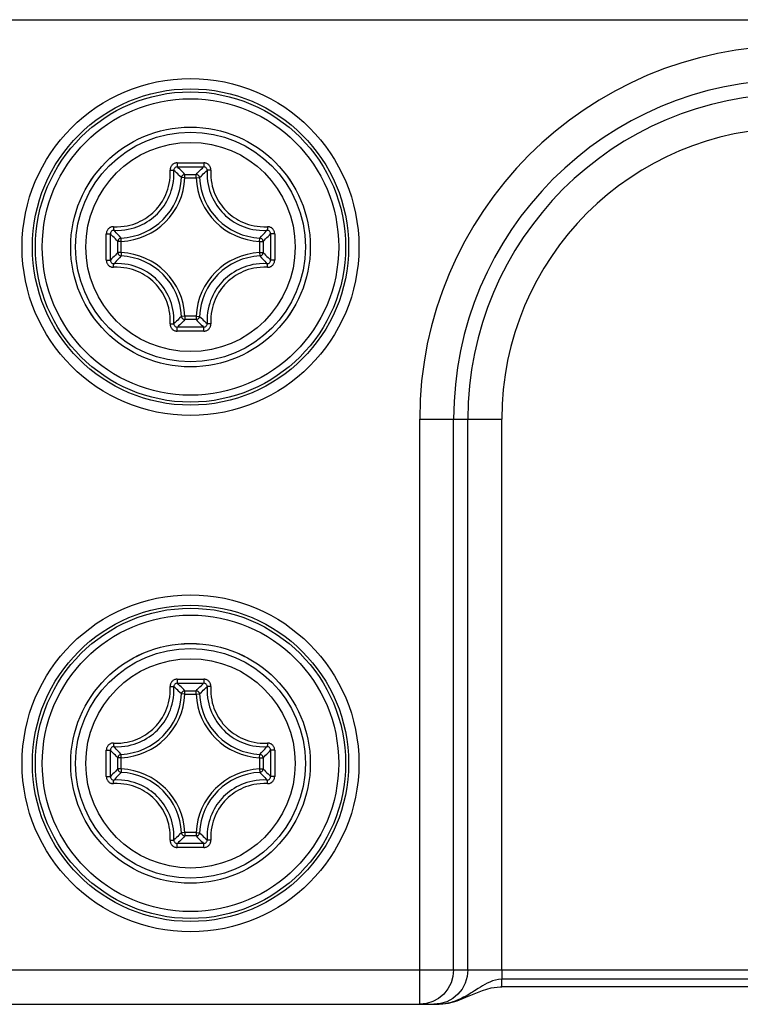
# Model space of a CAD drawing. Extents: x 0 to 420, y 0 to 297.
# Tile 33 of 124: x 47.25 to 51.43, y 153.67 to 159.39. Entities that reach past the tile are written whole.
import ezdxf

# ---------------------------------------------------------------- set-up
doc = ezdxf.new("R2010")
doc.units = 0
doc.header["$LTSCALE"] = 23.1
doc.layers.get('0').update_dxf_attribs({"linetype": 'CONTINUOUS'})

msp = doc.modelspace()

# ---------------------------------------------------------------- linework, layer by layer
at = {"color": 7, "linetype": 'CONTINUOUS'}
for p, q in [((41.00795, 159.38638), (55.469578, 159.38638)), ((48.161791, 158.554967), (48.177864, 158.555035)), ((48.162431, 158.531006), (48.209124, 158.531115)), ((48.177864, 158.555035), (48.238899, 158.555098)), ((48.209124, 158.531115), (48.253709, 158.531129)), ((48.238899, 158.555098), (48.315737, 158.554976)), ((48.186485, 158.468633), (48.175556, 158.479316)), ((48.206354, 158.467712), (48.186485, 158.468635)), ((48.206354, 158.467712), (48.206354, 158.487602)), ((48.206354, 158.487602), (48.271174, 158.487602)), ((48.206366, 158.467712), (48.271163, 158.467712)), ((48.271174, 158.467712), (48.271174, 158.487602)), ((48.271174, 158.467712), (48.291043, 158.468635)), ((48.291043, 158.468633), (48.301972, 158.479316)), ((47.749381, 158.06572), (47.74951, 158.14268)), ((47.77335, 158.06572), (47.773479, 158.142053)), ((47.835851, 158.117999), (47.82527, 158.128822)), ((48.641677, 158.117999), (48.652258, 158.128822)), ((48.704049, 158.142053), (48.704178, 158.06572)), ((48.728018, 158.142679), (48.728147, 158.06572)), ((47.74951, 157.988761), (47.749381, 158.06572)), ((47.773479, 157.989387), (47.77335, 158.06572)), ((47.836772, 158.09813), (47.816882, 158.09813)), ((47.816882, 158.03331), (47.816882, 158.09813)), ((47.836772, 158.09813), (47.835849, 158.117999)), ((47.836772, 158.033322), (47.836772, 158.098119)), ((48.640756, 158.09813), (48.641679, 158.117999)), ((48.640756, 158.09813), (48.660646, 158.09813)), ((48.640756, 158.098118), (48.640756, 158.033322)), ((48.660646, 158.09813), (48.660646, 158.03331)), ((48.704178, 158.06572), (48.704049, 157.989387)), ((48.728147, 158.06572), (48.728018, 157.98876)), ((47.836772, 158.03331), (47.816882, 158.03331)), ((47.835851, 158.013441), (47.82527, 158.002618)), ((47.836772, 158.03331), (47.835849, 158.013441)), ((48.640756, 158.03331), (48.660646, 158.03331)), ((48.640756, 158.03331), (48.641679, 158.013441)), ((48.641677, 158.013441), (48.652258, 158.002618)), ((48.186485, 157.662807), (48.175556, 157.652124)), ((48.206354, 157.663728), (48.186485, 157.662805)), ((48.206354, 157.663728), (48.206354, 157.643838)), ((48.271162, 157.663728), (48.206365, 157.663728)), ((48.271174, 157.663728), (48.291043, 157.662805)), ((48.271174, 157.663728), (48.271174, 157.643838)), ((48.291043, 157.662807), (48.301972, 157.652124)), ((48.271174, 157.643838), (48.206354, 157.643838)), ((48.315737, 157.576464), (48.208698, 157.576362)), ((48.268437, 157.600325), (48.22386, 157.600311)), ((48.315097, 157.600435), (48.268437, 157.600325)), ((49.570944, 157.06572), (50.047646, 157.06572)), ((49.570944, 153.66572), (49.570944, 157.06572)), ((49.767906, 153.86572), (49.767906, 157.06572)), ((49.850684, 153.86572), (49.850684, 157.06572)), ((50.047646, 153.86572), (50.047646, 157.06572)), ((48.161791, 155.554967), (48.177864, 155.555035)), ((48.177864, 155.555035), (48.238899, 155.555098)), ((48.238899, 155.555098), (48.315737, 155.554976)), ((48.162431, 155.531006), (48.209124, 155.531115)), ((48.206354, 155.487602), (48.271174, 155.487602)), ((48.206354, 155.467712), (48.206354, 155.487602)), ((48.209124, 155.531115), (48.253709, 155.531129)), ((48.271174, 155.467712), (48.271174, 155.487602)), ((48.186485, 155.468633), (48.175556, 155.479316)), ((48.206354, 155.467712), (48.186485, 155.468635)), ((48.206366, 155.467712), (48.271163, 155.467712)), ((48.271174, 155.467712), (48.291043, 155.468635)), ((48.291043, 155.468633), (48.301972, 155.479316)), ((47.749381, 155.06572), (47.74951, 155.14268)), ((47.77335, 155.06572), (47.773479, 155.142053)), ((47.836772, 155.09813), (47.816882, 155.09813)), ((47.816882, 155.03331), (47.816882, 155.09813)), ((47.835851, 155.117999), (47.82527, 155.128822)), ((47.836772, 155.09813), (47.835849, 155.117999)), ((47.836772, 155.033322), (47.836772, 155.098119)), ((48.640756, 155.09813), (48.641679, 155.117999)), ((48.640756, 155.09813), (48.660646, 155.09813)), ((48.640756, 155.098118), (48.640756, 155.033322)), ((48.641677, 155.117999), (48.652258, 155.128822)), ((48.660646, 155.09813), (48.660646, 155.03331)), ((48.704049, 155.142053), (48.704178, 155.06572)), ((48.728018, 155.142679), (48.728147, 155.06572)), ((47.74951, 154.988761), (47.749381, 155.06572)), ((47.773479, 154.989387), (47.77335, 155.06572)), ((47.836772, 155.03331), (47.816882, 155.03331)), ((47.836772, 155.03331), (47.835849, 155.013441)), ((48.640756, 155.03331), (48.660646, 155.03331)), ((48.640756, 155.03331), (48.641679, 155.013441)), ((48.704178, 155.06572), (48.704049, 154.989387)), ((48.728147, 155.06572), (48.728018, 154.98876)), ((47.835851, 155.013441), (47.82527, 155.002618)), ((48.641677, 155.013441), (48.652258, 155.002618)), ((48.186485, 154.662807), (48.175556, 154.652124)), ((48.206354, 154.663728), (48.186485, 154.662805)), ((48.206354, 154.663728), (48.206354, 154.643838)), ((48.271174, 154.643838), (48.206354, 154.643838)), ((48.271162, 154.663728), (48.206365, 154.663728)), ((48.271174, 154.663728), (48.291043, 154.662805)), ((48.271174, 154.663728), (48.271174, 154.643838)), ((48.291043, 154.662807), (48.301972, 154.652124)), ((48.315737, 154.576464), (48.208698, 154.576362)), ((48.268437, 154.600325), (48.22386, 154.600311)), ((48.315097, 154.600435), (48.268437, 154.600325)), ((41.00795, 153.86572), (55.469578, 153.86572)), ((50.047648, 153.86572), (50.047646, 153.810967)), ((53.429883, 153.810967), (50.047646, 153.810967)), ((50.047648, 153.767397), (50.047646, 153.810967)), ((53.429883, 153.767393), (50.047648, 153.767393)), ((41.207942, 153.66572), (49.683328, 153.665721)), ((49.692148, 153.669563), (49.653722, 153.66572)), ((49.683327, 153.665721), (49.738813, 153.672038))]:
    msp.add_line(p, q, dxfattribs=at)
for points in [[(48.161791, 158.554967), (48.158402, 158.554842), (48.154873, 158.554365), (48.151177, 158.553542), (48.147427, 158.552341), (48.1437, 158.550724), (48.140089, 158.548727), (48.136693, 158.546362), (48.133561, 158.543691), (48.130765, 158.540765), (48.128314, 158.537646), (48.126241, 158.534395), (48.124533, 158.531074), (48.123197, 158.52775), (48.1222, 158.524466), (48.121522, 158.521279), (48.121122, 158.518207), (48.120951, 158.515293), (48.121018, 158.512523)], [(48.162432, 158.531005), (48.159158, 158.530765), (48.155948, 158.530013), (48.152885, 158.528762), (48.15006, 158.527044), (48.147553, 158.524902), (48.145438, 158.522398), (48.143774, 158.519604), (48.142604, 158.516601), (48.141957, 158.513474), (48.14184, 158.51031)], [(48.161791, 158.554973), (48.161789, 158.551659), (48.161805, 158.548323), (48.161838, 158.545059), (48.161889, 158.541958), (48.161954, 158.539106), (48.162032, 158.536583), (48.162122, 158.534458), (48.162221, 158.532792), (48.162325, 158.53163), (48.162432, 158.531005)], [(48.206354, 158.487602), (48.199089, 158.495142), (48.191806, 158.502556), (48.184509, 158.509841), (48.177186, 158.517008), (48.169825, 158.524063), (48.162431, 158.531006)], [(48.253709, 158.531129), (48.299254, 158.531053), (48.315097, 158.531005)], [(48.271174, 158.487602), (48.278439, 158.495142), (48.285722, 158.502556), (48.29302, 158.509842), (48.300342, 158.517008), (48.307703, 158.524063), (48.315097, 158.531005)], [(48.315738, 158.554973), (48.315741, 158.551659), (48.315726, 158.548323), (48.315693, 158.545059), (48.315642, 158.541958), (48.315576, 158.539106), (48.315497, 158.536583), (48.315407, 158.534458), (48.315308, 158.532792), (48.315204, 158.53163), (48.315096, 158.531005)], [(48.335689, 158.51031), (48.335571, 158.513474), (48.334924, 158.516601), (48.333754, 158.519604), (48.33209, 158.522398), (48.329975, 158.524902), (48.327468, 158.527044), (48.324643, 158.528762), (48.32158, 158.530013), (48.31837, 158.530765), (48.315096, 158.531005)], [(48.356501, 158.512524), (48.356575, 158.515304), (48.356403, 158.518244), (48.355991, 158.521364), (48.355293, 158.524605), (48.354267, 158.52793), (48.3529, 158.531282), (48.351163, 158.534611), (48.349063, 158.537859), (48.346586, 158.540968), (48.343768, 158.543878), (48.340623, 158.546524), (48.337224, 158.548861), (48.333621, 158.550825), (48.329917, 158.55241), (48.326209, 158.553581), (48.322563, 158.55438), (48.319081, 158.554849), (48.315737, 158.554976)], [(47.79196, 158.183458), (47.813357, 158.183051), (47.833524, 158.183908), (47.852414, 158.185942), (47.870208, 158.188955), (47.887066, 158.192784), (47.903058, 158.197355), (47.918299, 158.202579), (47.93286, 158.208425), (47.946869, 158.214875), (47.960311, 158.221875), (47.973238, 158.229431), (47.985637, 158.237481), (47.997522, 158.246031), (48.008907, 158.25505), (48.019822, 158.264565), (48.030259, 158.274537), (48.040201, 158.28497), (48.049666, 158.295856), (48.05862, 158.307179), (48.067101, 158.31899), (48.075098, 158.331315), (48.082614, 158.344181), (48.089598, 158.357595), (48.096047, 158.371597), (48.101899, 158.386175), (48.107132, 158.401437), (48.111703, 158.417428), (48.11553, 158.434281), (48.118543, 158.452078), (48.120577, 158.47097), (48.12143, 158.491134), (48.121018, 158.512523)], [(47.794171, 158.162645), (47.81674, 158.162129), (47.838089, 158.163068), (47.858054, 158.165208), (47.876859, 158.168362), (47.894675, 158.172399), (47.91158, 158.17721), (47.927688, 158.182723), (47.943085, 158.188886), (47.95789, 158.195688), (47.972105, 158.203084), (47.98577, 158.211056), (47.998884, 158.21957), (48.01145, 158.2286), (48.023494, 158.23814), (48.03504, 158.248195), (48.046075, 158.258746), (48.056594, 158.269779), (48.066595, 158.281292), (48.076062, 158.29327), (48.085021, 158.305756), (48.093476, 158.318791), (48.101407, 158.332391), (48.108787, 158.346575), (48.115587, 158.361373), (48.121758, 158.376786), (48.127278, 158.392916), (48.132088, 158.40982), (48.136123, 158.427632), (48.139277, 158.446439), (48.141417, 158.466406), (48.142355, 158.487751), (48.14184, 158.510312)], [(48.121025, 158.512524), (48.124022, 158.512675), (48.126974, 158.512738), (48.129813, 158.512709), (48.132477, 158.51259), (48.134905, 158.512387), (48.137042, 158.512103), (48.13884, 158.511744), (48.140259, 158.511319), (48.141266, 158.510837), (48.141839, 158.51031)], [(48.175556, 158.479316), (48.171667, 158.483066), (48.164245, 158.49007), (48.156805, 158.496942), (48.149336, 158.503694), (48.14184, 158.510312)], [(48.192688, 158.482028), (48.190662, 158.479782), (48.188996, 158.477259), (48.187726, 158.474518), (48.186883, 158.471621), (48.186485, 158.468635)], [(48.206354, 158.487602), (48.203353, 158.487343), (48.20042, 158.486636), (48.197623, 158.485495), (48.195026, 158.483947), (48.192688, 158.482028)], [(48.286866, 158.479782), (48.284841, 158.482028), (48.282503, 158.483947), (48.279905, 158.485495), (48.277108, 158.486636), (48.274176, 158.487343), (48.271174, 158.487602)], [(48.291043, 158.468635), (48.290645, 158.471621), (48.289802, 158.474518), (48.288533, 158.477259), (48.286866, 158.479782)], [(48.301972, 158.479316), (48.305861, 158.483066), (48.313283, 158.49007), (48.320723, 158.496942), (48.328192, 158.503694), (48.335689, 158.510313)], [(48.335689, 158.510313), (48.335171, 158.487958), (48.336081, 158.466803), (48.338173, 158.447009), (48.341263, 158.428357), (48.345222, 158.41068), (48.349943, 158.393901), (48.355356, 158.377907), (48.361413, 158.362608), (48.368098, 158.347897), (48.375387, 158.333729), (48.38329, 158.320035), (48.391792, 158.306808), (48.400902, 158.294021), (48.410599, 158.281697), (48.420878, 158.269841), (48.431709, 158.258489), (48.443065, 158.24767), (48.454918, 158.237408), (48.467233, 158.227732), (48.480004, 158.218645), (48.493206, 158.210169), (48.506873, 158.202289), (48.521013, 158.195019), (48.535701, 158.188349), (48.550986, 158.182299), (48.566974, 158.17689), (48.583755, 158.17217), (48.601432, 158.168212), (48.620074, 158.165126), (48.639855, 158.163037), (48.661004, 158.162126), (48.683356, 158.162644)], [(48.356503, 158.512524), (48.353506, 158.512671), (48.350554, 158.512731), (48.347714, 158.512701), (48.34505, 158.512583), (48.342623, 158.512381), (48.340486, 158.512098), (48.338688, 158.51174), (48.337269, 158.511317), (48.336262, 158.510836), (48.335689, 158.51031)], [(48.356501, 158.512524), (48.356091, 158.49133), (48.356923, 158.471346), (48.358911, 158.452618), (48.361862, 158.434968), (48.365617, 158.418243), (48.370104, 158.402371), (48.375233, 158.387237), (48.380979, 158.372769), (48.387313, 158.358847), (48.394217, 158.345451), (48.401707, 158.332493), (48.409747, 158.31999), (48.418378, 158.307895), (48.42754, 158.296245), (48.43727, 158.28504), (48.447501, 158.274305), (48.45824, 158.264084), (48.469444, 158.254368), (48.481086, 158.245224), (48.493167, 158.236613), (48.505649, 158.228593), (48.518584, 158.221125), (48.531955, 158.214237), (48.545855, 158.207917), (48.560311, 158.202178), (48.575439, 158.197053), (48.591314, 158.192567), (48.60804, 158.188813), (48.62568, 158.185863), (48.644397, 158.183878), (48.664376, 158.183051), (48.685568, 158.183465)], [(47.79196, 158.183458), (47.78918, 158.183531), (47.78624, 158.183358), (47.78312, 158.182947), (47.779879, 158.182248), (47.776554, 158.181223), (47.773202, 158.179855), (47.769873, 158.178119), (47.766625, 158.176019), (47.763516, 158.173542), (47.760606, 158.170724), (47.75796, 158.167579), (47.755623, 158.16418), (47.753659, 158.160577), (47.752074, 158.156873), (47.750903, 158.153166), (47.750104, 158.149519), (47.749636, 158.146031), (47.74951, 158.14268)], [(47.79196, 158.183459), (47.791813, 158.180462), (47.791753, 158.17751), (47.791783, 158.17467), (47.791901, 158.172006), (47.792103, 158.169578), (47.792386, 158.167441), (47.792743, 158.165643), (47.793167, 158.164225), (47.793647, 158.163218), (47.794174, 158.162645)], [(48.685568, 158.183459), (48.685719, 158.180462), (48.685781, 158.17751), (48.685752, 158.17467), (48.685633, 158.172007), (48.68543, 158.169579), (48.685146, 158.167442), (48.684787, 158.165644), (48.684363, 158.164225), (48.683881, 158.163218), (48.683354, 158.162645)], [(48.728018, 158.142679), (48.727889, 158.146077), (48.727409, 158.149611), (48.726586, 158.153308), (48.725386, 158.157057), (48.723768, 158.160784), (48.721771, 158.164395), (48.719406, 158.167791), (48.716736, 158.170923), (48.713809, 158.173719), (48.710691, 158.17617), (48.707439, 158.178243), (48.704118, 158.179951), (48.700794, 158.181287), (48.69751, 158.182284), (48.694323, 158.182962), (48.691251, 158.183362), (48.688337, 158.183532), (48.685568, 158.183465)], [(47.749511, 158.142693), (47.752825, 158.142709), (47.75616, 158.142701), (47.759424, 158.142668), (47.762525, 158.142614), (47.765377, 158.142546), (47.767901, 158.142464), (47.770026, 158.142371), (47.771692, 158.142269), (47.772854, 158.142162), (47.773479, 158.142052)], [(47.794174, 158.162644), (47.79101, 158.162527), (47.787883, 158.16188), (47.78488, 158.16071), (47.782086, 158.159046), (47.779582, 158.156931), (47.77744, 158.154424), (47.775722, 158.151599), (47.774471, 158.148536), (47.773718, 158.145326), (47.773479, 158.142052)], [(47.816882, 158.09813), (47.809342, 158.105395), (47.801928, 158.112678), (47.794643, 158.119975), (47.787477, 158.127298), (47.780421, 158.134659), (47.773479, 158.142053)], [(47.82527, 158.128822), (47.821418, 158.132817), (47.814414, 158.140239), (47.807542, 158.147679), (47.80079, 158.155148), (47.794171, 158.162645)], [(48.652258, 158.128822), (48.65611, 158.132817), (48.663114, 158.140239), (48.669986, 158.147679), (48.676738, 158.155148), (48.683356, 158.162644)], [(48.660646, 158.09813), (48.668186, 158.105395), (48.6756, 158.112678), (48.682886, 158.119975), (48.690052, 158.127298), (48.697107, 158.134659), (48.704049, 158.142053)], [(48.70405, 158.142052), (48.70381, 158.145326), (48.703057, 158.148536), (48.701807, 158.151599), (48.700088, 158.154424), (48.697946, 158.156931), (48.695442, 158.159046), (48.692648, 158.16071), (48.689645, 158.16188), (48.686519, 158.162527), (48.683354, 158.162644)], [(48.728017, 158.142693), (48.724703, 158.142698), (48.721367, 158.142683), (48.718104, 158.142647), (48.715003, 158.142595), (48.71215, 158.14253), (48.709627, 158.142452), (48.707502, 158.142362), (48.705836, 158.142263), (48.704674, 158.142159), (48.70405, 158.142052)], [(47.824702, 158.113822), (47.822456, 158.111796), (47.820537, 158.109458), (47.818989, 158.106861), (47.817848, 158.104064), (47.817141, 158.101131), (47.816882, 158.09813)], [(47.835849, 158.117999), (47.832863, 158.117601), (47.829966, 158.116758), (47.827225, 158.115488), (47.824702, 158.113822)], [(48.655114, 158.111752), (48.652857, 158.113798), (48.65033, 158.115474), (48.647583, 158.11675), (48.644671, 158.117603), (48.641679, 158.117999)], [(48.660646, 158.09813), (48.660388, 158.101114), (48.659701, 158.103999), (48.658577, 158.106782), (48.657033, 158.109399), (48.655114, 158.111752)], [(47.816882, 158.03331), (47.809342, 158.026045), (47.801928, 158.018762), (47.794643, 158.011465), (47.787477, 158.004142), (47.780421, 157.996781), (47.773479, 157.989387)], [(47.816882, 158.03331), (47.81714, 158.030326), (47.817827, 158.027441), (47.818951, 158.024658), (47.820496, 158.022041), (47.822414, 158.019688)], [(47.822414, 158.019688), (47.824672, 158.017641), (47.827198, 158.015966), (47.829945, 158.01469), (47.832857, 158.013837), (47.835849, 158.013441)], [(48.641679, 158.013441), (48.644671, 158.013837), (48.647583, 158.01469), (48.65033, 158.015966), (48.652857, 158.017641)], [(48.652857, 158.017641), (48.655114, 158.019688), (48.657033, 158.022041), (48.658577, 158.024658), (48.659701, 158.027441), (48.660388, 158.030326), (48.660646, 158.03331)], [(48.660646, 158.03331), (48.668186, 158.026045), (48.6756, 158.018762), (48.682886, 158.011464), (48.690052, 158.004141), (48.697107, 157.996781), (48.704049, 157.989387)], [(47.74951, 157.988761), (47.749639, 157.985363), (47.750119, 157.981829), (47.750942, 157.978132), (47.752142, 157.974383), (47.75376, 157.970656), (47.755757, 157.967044), (47.758122, 157.963649), (47.760793, 157.960517), (47.763719, 157.95772), (47.766838, 157.95527), (47.770089, 157.953196), (47.77341, 157.951489), (47.776734, 157.950153), (47.780018, 157.949156), (47.783205, 157.948478), (47.786277, 157.948078), (47.789191, 157.947907), (47.791961, 157.947975)], [(47.749511, 157.988746), (47.752825, 157.988742), (47.756161, 157.988757), (47.759424, 157.988792), (47.762526, 157.988844), (47.765378, 157.98891), (47.767901, 157.988988), (47.770026, 157.989078), (47.771692, 157.989176), (47.772854, 157.989281), (47.773479, 157.989388)], [(47.773479, 157.989388), (47.773718, 157.986114), (47.774471, 157.982904), (47.775722, 157.979841), (47.77744, 157.977016), (47.779582, 157.974509), (47.782086, 157.972394), (47.78488, 157.97073), (47.787883, 157.96956), (47.79101, 157.968913), (47.794174, 157.968795)], [(47.79196, 157.947981), (47.791809, 157.950978), (47.791748, 157.95393), (47.791777, 157.956769), (47.791895, 157.959433), (47.792098, 157.961861), (47.792382, 157.963998), (47.792741, 157.965796), (47.793165, 157.967215), (47.793647, 157.968222), (47.794174, 157.968795)], [(48.121027, 157.618916), (48.121437, 157.640109), (48.120606, 157.660093), (48.118617, 157.678822), (48.115666, 157.696472), (48.111911, 157.713197), (48.107424, 157.729069), (48.102295, 157.744203), (48.096549, 157.758671), (48.090216, 157.772593), (48.083311, 157.785988), (48.075821, 157.798947), (48.067781, 157.81145), (48.05915, 157.823545), (48.049988, 157.835195), (48.040258, 157.8464), (48.030027, 157.857135), (48.019288, 157.867356), (48.008084, 157.877072), (47.996442, 157.886216), (47.984361, 157.894827), (47.971879, 157.902846), (47.958944, 157.910315), (47.945573, 157.917203), (47.931673, 157.923523), (47.917217, 157.929262), (47.902089, 157.934387), (47.886214, 157.938872), (47.869488, 157.942627), (47.851848, 157.945576), (47.833131, 157.947562), (47.813152, 157.948389), (47.791961, 157.947975)], [(47.82527, 158.002618), (47.821418, 157.998623), (47.814414, 157.991201), (47.807542, 157.983761), (47.80079, 157.976292), (47.794172, 157.968796)], [(48.141839, 157.621127), (48.142357, 157.643482), (48.141447, 157.664637), (48.139355, 157.684431), (48.136266, 157.703083), (48.132306, 157.720759), (48.127585, 157.737539), (48.122172, 157.753533), (48.116115, 157.768832), (48.10943, 157.783543), (48.102141, 157.797711), (48.094238, 157.811405), (48.085736, 157.824631), (48.076626, 157.837419), (48.066929, 157.849743), (48.05665, 157.861599), (48.045819, 157.87295), (48.034463, 157.883769), (48.02261, 157.894032), (48.010295, 157.903708), (47.997524, 157.912794), (47.984322, 157.921271), (47.970655, 157.929151), (47.956515, 157.936421), (47.941827, 157.943091), (47.926542, 157.94914), (47.910554, 157.95455), (47.893774, 157.95927), (47.876096, 157.963228), (47.857455, 157.966314), (47.837673, 157.968403), (47.816524, 157.969313), (47.794172, 157.968796)], [(48.683356, 157.968796), (48.660791, 157.969311), (48.639445, 157.968372), (48.619483, 157.966233), (48.60068, 157.96308), (48.582862, 157.959043), (48.565956, 157.954233), (48.549848, 157.94872), (48.534452, 157.942558), (48.519645, 157.935755), (48.505427, 157.928358), (48.49176, 157.920386), (48.478645, 157.91187), (48.466078, 157.90284), (48.454034, 157.893299), (48.442486, 157.883242), (48.431449, 157.87269), (48.420932, 157.861658), (48.410933, 157.850148), (48.401466, 157.83817), (48.392509, 157.825686), (48.384053, 157.812651), (48.376123, 157.799052), (48.368744, 157.78487), (48.361944, 157.770074), (48.355773, 157.754661), (48.350253, 157.738532), (48.345443, 157.721629), (48.341407, 157.703819), (48.338253, 157.685009), (48.336112, 157.66504), (48.335173, 157.643692), (48.335689, 157.621127)], [(48.685567, 157.947973), (48.664174, 157.948386), (48.64401, 157.947532), (48.625122, 157.945499), (48.607329, 157.942487), (48.59047, 157.938658), (48.574477, 157.934086), (48.559235, 157.928864), (48.544674, 157.923017), (48.530663, 157.916566), (48.517217, 157.909565), (48.504288, 157.902008), (48.491887, 157.893956), (48.480001, 157.885405), (48.468614, 157.876384), (48.457697, 157.866867), (48.447259, 157.856893), (48.437319, 157.846462), (48.427857, 157.835578), (48.418904, 157.824256), (48.410425, 157.812446), (48.402429, 157.800122), (48.394914, 157.787258), (48.387931, 157.773847), (48.381483, 157.759847), (48.375631, 157.745271), (48.370398, 157.73001), (48.365827, 157.71402), (48.362, 157.697168), (48.358987, 157.679369), (48.356952, 157.660475), (48.356095, 157.640309), (48.356502, 157.618916)], [(48.652258, 158.002618), (48.65611, 157.998623), (48.663114, 157.991201), (48.669986, 157.983761), (48.676738, 157.976292), (48.683356, 157.968796)], [(48.683354, 157.968795), (48.686519, 157.968913), (48.689645, 157.96956), (48.692648, 157.97073), (48.695442, 157.972394), (48.697946, 157.974509), (48.700088, 157.977016), (48.701807, 157.979841), (48.703057, 157.982904), (48.70381, 157.986114), (48.70405, 157.989388)], [(48.685568, 157.947981), (48.685716, 157.950978), (48.685775, 157.95393), (48.685745, 157.95677), (48.685627, 157.959434), (48.685425, 157.961861), (48.685142, 157.963998), (48.684785, 157.965796), (48.684361, 157.967215), (48.683881, 157.968222), (48.683354, 157.968795)], [(48.685567, 157.947973), (48.688349, 157.947905), (48.691291, 157.948082), (48.694412, 157.948494), (48.697652, 157.949192), (48.700977, 157.950218), (48.704329, 157.951586), (48.707658, 157.953322), (48.710906, 157.955423), (48.714015, 157.957901), (48.716926, 157.960719), (48.719572, 157.963865), (48.721908, 157.967265), (48.723871, 157.970868), (48.725456, 157.974573), (48.726626, 157.978278), (48.727425, 157.981923), (48.727892, 157.985409), (48.728018, 157.98876)], [(48.728017, 157.988746), (48.724703, 157.988732), (48.721368, 157.988742), (48.718104, 157.988775), (48.715003, 157.988828), (48.712151, 157.988896), (48.709627, 157.988977), (48.707503, 157.98907), (48.705836, 157.989171), (48.704674, 157.989278), (48.70405, 157.989388)], [(48.186485, 157.662805), (48.186883, 157.659819), (48.187726, 157.656922), (48.188996, 157.654181), (48.190662, 157.651658)], [(48.284796, 157.64937), (48.286843, 157.651627), (48.288518, 157.654154), (48.289794, 157.656901), (48.290647, 157.659813), (48.291043, 157.662805)], [(48.121027, 157.618916), (48.120953, 157.616136), (48.121125, 157.613196), (48.121537, 157.610075), (48.122236, 157.606835), (48.123261, 157.60351), (48.124629, 157.600158), (48.126365, 157.596829), (48.128465, 157.593581), (48.130942, 157.590472), (48.13376, 157.587561), (48.136905, 157.584915), (48.140304, 157.582579), (48.143907, 157.580615), (48.147611, 157.57903), (48.151319, 157.577859), (48.154965, 157.577059), (48.158448, 157.576595), (48.161791, 157.576473)], [(48.121025, 157.618916), (48.124022, 157.618769), (48.126974, 157.618709), (48.129814, 157.618739), (48.132478, 157.618857), (48.134906, 157.619059), (48.137043, 157.619342), (48.138841, 157.619699), (48.140259, 157.620123), (48.141266, 157.620603), (48.141839, 157.62113)], [(48.175556, 157.652124), (48.171667, 157.648374), (48.164245, 157.64137), (48.156805, 157.634498), (48.149336, 157.627746), (48.141839, 157.621127)], [(48.14184, 157.62113), (48.141957, 157.617965), (48.142604, 157.614839), (48.143774, 157.611836), (48.145438, 157.609042), (48.147553, 157.606538), (48.15006, 157.604396), (48.152885, 157.602677), (48.155948, 157.601427), (48.159158, 157.600674), (48.162432, 157.600434)], [(48.206354, 157.643838), (48.199089, 157.636298), (48.191806, 157.628884), (48.184509, 157.621599), (48.177186, 157.614433), (48.169825, 157.607377), (48.162431, 157.600434)], [(48.190662, 157.651658), (48.192688, 157.649412), (48.195026, 157.647493), (48.197623, 157.645945), (48.20042, 157.644804), (48.203353, 157.644096), (48.206354, 157.643838)], [(48.271174, 157.643838), (48.274158, 157.644096), (48.277043, 157.644783), (48.279826, 157.645907), (48.282443, 157.647451), (48.284796, 157.64937)], [(48.271174, 157.643838), (48.278439, 157.636298), (48.285722, 157.628884), (48.293019, 157.621598), (48.300342, 157.614432), (48.307703, 157.607377), (48.315097, 157.600435)], [(48.301972, 157.652124), (48.305861, 157.648374), (48.313283, 157.64137), (48.320723, 157.634498), (48.328192, 157.627746), (48.335689, 157.621127)], [(48.315096, 157.600434), (48.31837, 157.600674), (48.32158, 157.601427), (48.324643, 157.602677), (48.327468, 157.604396), (48.329975, 157.606538), (48.33209, 157.609042), (48.333754, 157.611836), (48.334924, 157.614839), (48.335571, 157.617965), (48.335689, 157.62113)], [(48.315737, 157.576464), (48.319126, 157.576595), (48.322654, 157.577075), (48.326349, 157.577897), (48.330097, 157.579097), (48.333825, 157.580715), (48.337437, 157.582711), (48.340833, 157.585076), (48.343966, 157.587747), (48.346762, 157.590673), (48.349213, 157.593792), (48.351286, 157.597043), (48.352994, 157.600364), (48.35433, 157.603687), (48.355328, 157.606971), (48.356006, 157.610159), (48.356406, 157.613231), (48.356574, 157.616145), (48.356502, 157.618916)], [(48.356503, 157.618916), (48.353506, 157.618767), (48.350554, 157.618706), (48.347714, 157.618735), (48.345051, 157.618853), (48.342623, 157.619056), (48.340486, 157.61934), (48.338688, 157.619698), (48.337269, 157.620122), (48.336262, 157.620603), (48.335689, 157.62113)], [(48.161791, 157.576467), (48.161787, 157.579781), (48.161802, 157.583117), (48.161836, 157.58638), (48.161886, 157.589482), (48.161952, 157.592334), (48.162031, 157.594857), (48.162121, 157.596982), (48.16222, 157.598648), (48.162324, 157.59981), (48.162432, 157.600434)], [(48.208698, 157.576362), (48.1778, 157.576405), (48.161791, 157.576473)], [(48.22386, 157.600311), (48.178293, 157.600387), (48.162431, 157.600434)], [(48.315738, 157.576467), (48.315739, 157.579781), (48.315723, 157.583117), (48.31569, 157.58638), (48.31564, 157.589482), (48.315574, 157.592334), (48.315496, 157.594857), (48.315406, 157.596982), (48.315308, 157.598648), (48.315203, 157.59981), (48.315096, 157.600434)], [(48.161791, 155.554967), (48.158402, 155.554842), (48.154873, 155.554365), (48.151177, 155.553542), (48.147427, 155.552341), (48.1437, 155.550724), (48.140089, 155.548727), (48.136693, 155.546362), (48.133561, 155.543691), (48.130765, 155.540765), (48.128314, 155.537646), (48.126241, 155.534395), (48.124533, 155.531074), (48.123197, 155.52775), (48.1222, 155.524466), (48.121522, 155.521279), (48.121122, 155.518207), (48.120951, 155.515293), (48.121018, 155.512523)], [(48.161791, 155.554973), (48.161789, 155.551659), (48.161805, 155.548323), (48.161838, 155.545059), (48.161889, 155.541958), (48.161954, 155.539106), (48.162032, 155.536583), (48.162122, 155.534458), (48.162221, 155.532792), (48.162325, 155.53163), (48.162432, 155.531005)], [(48.315738, 155.554973), (48.315741, 155.551659), (48.315726, 155.548323), (48.315693, 155.545059), (48.315642, 155.541958), (48.315576, 155.539106), (48.315497, 155.536583), (48.315407, 155.534458), (48.315308, 155.532792), (48.315204, 155.53163), (48.315096, 155.531005)], [(48.356501, 155.512524), (48.356575, 155.515304), (48.356403, 155.518244), (48.355991, 155.521364), (48.355293, 155.524605), (48.354267, 155.52793), (48.3529, 155.531282), (48.351163, 155.534611), (48.349063, 155.537859), (48.346586, 155.540968), (48.343768, 155.543878), (48.340623, 155.546524), (48.337224, 155.548861), (48.333621, 155.550825), (48.329917, 155.55241), (48.326209, 155.553581), (48.322563, 155.55438), (48.319081, 155.554849), (48.315737, 155.554976)], [(47.79196, 155.183458), (47.813357, 155.183051), (47.833524, 155.183908), (47.852414, 155.185942), (47.870208, 155.188955), (47.887066, 155.192784), (47.903058, 155.197355), (47.918299, 155.202579), (47.93286, 155.208425), (47.946869, 155.214875), (47.960311, 155.221875), (47.973238, 155.229431), (47.985637, 155.237481), (47.997522, 155.246031), (48.008907, 155.25505), (48.019822, 155.264565), (48.030259, 155.274537), (48.040201, 155.28497), (48.049666, 155.295856), (48.05862, 155.307179), (48.067101, 155.31899), (48.075098, 155.331315), (48.082614, 155.344181), (48.089598, 155.357595), (48.096047, 155.371597), (48.101899, 155.386175), (48.107132, 155.401437), (48.111703, 155.417428), (48.11553, 155.434281), (48.118543, 155.452078), (48.120577, 155.47097), (48.12143, 155.491134), (48.121018, 155.512523)], [(47.794171, 155.162645), (47.81674, 155.162129), (47.838089, 155.163068), (47.858054, 155.165208), (47.876859, 155.168362), (47.894675, 155.172399), (47.91158, 155.17721), (47.927688, 155.182723), (47.943085, 155.188886), (47.95789, 155.195688), (47.972105, 155.203084), (47.98577, 155.211056), (47.998884, 155.21957), (48.01145, 155.2286), (48.023494, 155.23814), (48.03504, 155.248195), (48.046075, 155.258746), (48.056594, 155.269779), (48.066595, 155.281292), (48.076062, 155.29327), (48.085021, 155.305756), (48.093476, 155.318791), (48.101407, 155.332391), (48.108787, 155.346575), (48.115587, 155.361373), (48.121758, 155.376786), (48.127278, 155.392916), (48.132088, 155.40982), (48.136123, 155.427632), (48.139277, 155.446439), (48.141417, 155.466406), (48.142355, 155.487751), (48.14184, 155.510312)], [(48.121025, 155.512524), (48.124022, 155.512675), (48.126974, 155.512738), (48.129813, 155.512709), (48.132477, 155.51259), (48.134905, 155.512387), (48.137042, 155.512103), (48.13884, 155.511744), (48.140259, 155.511319), (48.141266, 155.510837), (48.141839, 155.51031)], [(48.162432, 155.531005), (48.159158, 155.530765), (48.155948, 155.530013), (48.152885, 155.528762), (48.15006, 155.527044), (48.147553, 155.524902), (48.145438, 155.522398), (48.143774, 155.519604), (48.142604, 155.516601), (48.141957, 155.513474), (48.14184, 155.51031)], [(48.175556, 155.479316), (48.171667, 155.483066), (48.164245, 155.49007), (48.156805, 155.496942), (48.149336, 155.503694), (48.14184, 155.510312)], [(48.206354, 155.487602), (48.199089, 155.495142), (48.191806, 155.502556), (48.184509, 155.509841), (48.177186, 155.517008), (48.169825, 155.524063), (48.162431, 155.531006)], [(48.206354, 155.487602), (48.203353, 155.487343), (48.20042, 155.486636), (48.197623, 155.485495), (48.195026, 155.483947), (48.192688, 155.482028)], [(48.253709, 155.531129), (48.299254, 155.531053), (48.315097, 155.531005)], [(48.271174, 155.487602), (48.278439, 155.495142), (48.285722, 155.502556), (48.29302, 155.509842), (48.300342, 155.517008), (48.307703, 155.524063), (48.315097, 155.531005)], [(48.286866, 155.479782), (48.284841, 155.482028), (48.282503, 155.483947), (48.279905, 155.485495), (48.277108, 155.486636), (48.274176, 155.487343), (48.271174, 155.487602)], [(48.301972, 155.479316), (48.305861, 155.483066), (48.313283, 155.49007), (48.320723, 155.496942), (48.328192, 155.503694), (48.335689, 155.510313)], [(48.335689, 155.51031), (48.335571, 155.513474), (48.334924, 155.516601), (48.333754, 155.519604), (48.33209, 155.522398), (48.329975, 155.524902), (48.327468, 155.527044), (48.324643, 155.528762), (48.32158, 155.530013), (48.31837, 155.530765), (48.315096, 155.531005)], [(48.335689, 155.510313), (48.335171, 155.487958), (48.336081, 155.466803), (48.338173, 155.447009), (48.341263, 155.428357), (48.345222, 155.41068), (48.349943, 155.393901), (48.355356, 155.377907), (48.361413, 155.362608), (48.368098, 155.347897), (48.375387, 155.333729), (48.38329, 155.320035), (48.391792, 155.306808), (48.400902, 155.294021), (48.410599, 155.281697), (48.420878, 155.269841), (48.431709, 155.258489), (48.443065, 155.24767), (48.454918, 155.237408), (48.467233, 155.227732), (48.480004, 155.218645), (48.493206, 155.210169), (48.506873, 155.202289), (48.521013, 155.195019), (48.535701, 155.188349), (48.550986, 155.182299), (48.566974, 155.17689), (48.583755, 155.17217), (48.601432, 155.168212), (48.620074, 155.165126), (48.639855, 155.163037), (48.661004, 155.162126), (48.683356, 155.162644)], [(48.356503, 155.512524), (48.353506, 155.512671), (48.350554, 155.512731), (48.347714, 155.512701), (48.34505, 155.512583), (48.342623, 155.512381), (48.340486, 155.512098), (48.338688, 155.51174), (48.337269, 155.511317), (48.336262, 155.510836), (48.335689, 155.51031)], [(48.356501, 155.512524), (48.356091, 155.49133), (48.356923, 155.471346), (48.358911, 155.452618), (48.361862, 155.434968), (48.365617, 155.418243), (48.370104, 155.402371), (48.375233, 155.387237), (48.380979, 155.372769), (48.387313, 155.358847), (48.394217, 155.345451), (48.401707, 155.332493), (48.409747, 155.31999), (48.418378, 155.307895), (48.42754, 155.296245), (48.43727, 155.28504), (48.447501, 155.274305), (48.45824, 155.264084), (48.469444, 155.254368), (48.481086, 155.245224), (48.493167, 155.236613), (48.505649, 155.228593), (48.518584, 155.221125), (48.531955, 155.214237), (48.545855, 155.207917), (48.560311, 155.202178), (48.575439, 155.197053), (48.591314, 155.192567), (48.60804, 155.188813), (48.62568, 155.185863), (48.644397, 155.183878), (48.664376, 155.183051), (48.685568, 155.183465)], [(48.192688, 155.482028), (48.190662, 155.479782), (48.188996, 155.477259), (48.187726, 155.474518), (48.186883, 155.471621), (48.186485, 155.468635)], [(48.291043, 155.468635), (48.290645, 155.471621), (48.289802, 155.474518), (48.288533, 155.477259), (48.286866, 155.479782)], [(47.79196, 155.183458), (47.78918, 155.183531), (47.78624, 155.183358), (47.78312, 155.182947), (47.779879, 155.182248), (47.776554, 155.181223), (47.773202, 155.179855), (47.769873, 155.178119), (47.766625, 155.176019), (47.763516, 155.173542), (47.760606, 155.170724), (47.75796, 155.167579), (47.755623, 155.16418), (47.753659, 155.160577), (47.752074, 155.156873), (47.750903, 155.153166), (47.750104, 155.149519), (47.749636, 155.146031), (47.74951, 155.14268)], [(47.794174, 155.162644), (47.79101, 155.162527), (47.787883, 155.16188), (47.78488, 155.16071), (47.782086, 155.159046), (47.779582, 155.156931), (47.77744, 155.154424), (47.775722, 155.151599), (47.774471, 155.148536), (47.773718, 155.145326), (47.773479, 155.142052)], [(47.79196, 155.183459), (47.791813, 155.180462), (47.791753, 155.17751), (47.791783, 155.17467), (47.791901, 155.172006), (47.792103, 155.169578), (47.792386, 155.167441), (47.792743, 155.165643), (47.793167, 155.164225), (47.793647, 155.163218), (47.794174, 155.162645)], [(47.82527, 155.128822), (47.821418, 155.132817), (47.814414, 155.140239), (47.807542, 155.147679), (47.80079, 155.155148), (47.794171, 155.162645)], [(48.652258, 155.128822), (48.65611, 155.132817), (48.663114, 155.140239), (48.669986, 155.147679), (48.676738, 155.155148), (48.683356, 155.162644)], [(48.685568, 155.183459), (48.685719, 155.180462), (48.685781, 155.17751), (48.685752, 155.17467), (48.685633, 155.172007), (48.68543, 155.169579), (48.685146, 155.167442), (48.684787, 155.165644), (48.684363, 155.164225), (48.683881, 155.163218), (48.683354, 155.162645)], [(48.70405, 155.142052), (48.70381, 155.145326), (48.703057, 155.148536), (48.701807, 155.151599), (48.700088, 155.154424), (48.697946, 155.156931), (48.695442, 155.159046), (48.692648, 155.16071), (48.689645, 155.16188), (48.686519, 155.162527), (48.683354, 155.162644)], [(48.728018, 155.142679), (48.727889, 155.146077), (48.727409, 155.149611), (48.726586, 155.153308), (48.725386, 155.157057), (48.723768, 155.160784), (48.721771, 155.164395), (48.719406, 155.167791), (48.716736, 155.170923), (48.713809, 155.173719), (48.710691, 155.17617), (48.707439, 155.178243), (48.704118, 155.179951), (48.700794, 155.181287), (48.69751, 155.182284), (48.694323, 155.182962), (48.691251, 155.183362), (48.688337, 155.183532), (48.685568, 155.183465)], [(47.749511, 155.142693), (47.752825, 155.142709), (47.75616, 155.142701), (47.759424, 155.142668), (47.762525, 155.142614), (47.765377, 155.142546), (47.767901, 155.142464), (47.770026, 155.142371), (47.771692, 155.142269), (47.772854, 155.142162), (47.773479, 155.142052)], [(47.816882, 155.09813), (47.809342, 155.105395), (47.801928, 155.112678), (47.794643, 155.119975), (47.787477, 155.127298), (47.780421, 155.134659), (47.773479, 155.142053)], [(47.824702, 155.113822), (47.822456, 155.111796), (47.820537, 155.109458), (47.818989, 155.106861), (47.817848, 155.104064), (47.817141, 155.101131), (47.816882, 155.09813)], [(47.835849, 155.117999), (47.832863, 155.117601), (47.829966, 155.116758), (47.827225, 155.115488), (47.824702, 155.113822)], [(48.655114, 155.111752), (48.652857, 155.113798), (48.65033, 155.115474), (48.647583, 155.11675), (48.644671, 155.117603), (48.641679, 155.117999)], [(48.660646, 155.09813), (48.660388, 155.101114), (48.659701, 155.103999), (48.658577, 155.106782), (48.657033, 155.109399), (48.655114, 155.111752)], [(48.660646, 155.09813), (48.668186, 155.105395), (48.6756, 155.112678), (48.682886, 155.119975), (48.690052, 155.127298), (48.697107, 155.134659), (48.704049, 155.142053)], [(48.728017, 155.142693), (48.724703, 155.142698), (48.721367, 155.142683), (48.718104, 155.142647), (48.715003, 155.142595), (48.71215, 155.14253), (48.709627, 155.142452), (48.707502, 155.142362), (48.705836, 155.142263), (48.704674, 155.142159), (48.70405, 155.142052)], [(47.816882, 155.03331), (47.809342, 155.026045), (47.801928, 155.018762), (47.794643, 155.011465), (47.787477, 155.004142), (47.780421, 154.996781), (47.773479, 154.989387)], [(47.816882, 155.03331), (47.81714, 155.030326), (47.817827, 155.027441), (47.818951, 155.024658), (47.820496, 155.022041), (47.822414, 155.019688)], [(48.652857, 155.017641), (48.655114, 155.019688), (48.657033, 155.022041), (48.658577, 155.024658), (48.659701, 155.027441), (48.660388, 155.030326), (48.660646, 155.03331)], [(48.660646, 155.03331), (48.668186, 155.026045), (48.6756, 155.018762), (48.682886, 155.011464), (48.690052, 155.004141), (48.697107, 154.996781), (48.704049, 154.989387)], [(47.74951, 154.988761), (47.749639, 154.985363), (47.750119, 154.981829), (47.750942, 154.978132), (47.752142, 154.974383), (47.75376, 154.970656), (47.755757, 154.967044), (47.758122, 154.963649), (47.760793, 154.960517), (47.763719, 154.95772), (47.766838, 154.95527), (47.770089, 154.953196), (47.77341, 154.951489), (47.776734, 154.950153), (47.780018, 154.949156), (47.783205, 154.948478), (47.786277, 154.948078), (47.789191, 154.947907), (47.791961, 154.947975)], [(47.749511, 154.988746), (47.752825, 154.988742), (47.756161, 154.988757), (47.759424, 154.988792), (47.762526, 154.988844), (47.765378, 154.98891), (47.767901, 154.988988), (47.770026, 154.989078), (47.771692, 154.989176), (47.772854, 154.989281), (47.773479, 154.989388)], [(47.773479, 154.989388), (47.773718, 154.986114), (47.774471, 154.982904), (47.775722, 154.979841), (47.77744, 154.977016), (47.779582, 154.974509), (47.782086, 154.972394), (47.78488, 154.97073), (47.787883, 154.96956), (47.79101, 154.968913), (47.794174, 154.968795)], [(47.82527, 155.002618), (47.821418, 154.998623), (47.814414, 154.991201), (47.807542, 154.983761), (47.80079, 154.976292), (47.794172, 154.968796)], [(47.822414, 155.019688), (47.824672, 155.017641), (47.827198, 155.015966), (47.829945, 155.01469), (47.832857, 155.013837), (47.835849, 155.013441)], [(48.641679, 155.013441), (48.644671, 155.013837), (48.647583, 155.01469), (48.65033, 155.015966), (48.652857, 155.017641)], [(48.652258, 155.002618), (48.65611, 154.998623), (48.663114, 154.991201), (48.669986, 154.983761), (48.676738, 154.976292), (48.683356, 154.968796)], [(48.683354, 154.968795), (48.686519, 154.968913), (48.689645, 154.96956), (48.692648, 154.97073), (48.695442, 154.972394), (48.697946, 154.974509), (48.700088, 154.977016), (48.701807, 154.979841), (48.703057, 154.982904), (48.70381, 154.986114), (48.70405, 154.989388)], [(48.685567, 154.947973), (48.688349, 154.947905), (48.691291, 154.948082), (48.694412, 154.948494), (48.697652, 154.949192), (48.700977, 154.950218), (48.704329, 154.951586), (48.707658, 154.953322), (48.710906, 154.955423), (48.714015, 154.957901), (48.716926, 154.960719), (48.719572, 154.963865), (48.721908, 154.967265), (48.723871, 154.970868), (48.725456, 154.974573), (48.726626, 154.978278), (48.727425, 154.981923), (48.727892, 154.985409), (48.728018, 154.98876)], [(48.728017, 154.988746), (48.724703, 154.988732), (48.721368, 154.988742), (48.718104, 154.988775), (48.715003, 154.988828), (48.712151, 154.988896), (48.709627, 154.988977), (48.707503, 154.98907), (48.705836, 154.989171), (48.704674, 154.989278), (48.70405, 154.989388)], [(47.79196, 154.947981), (47.791809, 154.950978), (47.791748, 154.95393), (47.791777, 154.956769), (47.791895, 154.959433), (47.792098, 154.961861), (47.792382, 154.963998), (47.792741, 154.965796), (47.793165, 154.967215), (47.793647, 154.968222), (47.794174, 154.968795)], [(48.121027, 154.618916), (48.121437, 154.640109), (48.120606, 154.660093), (48.118617, 154.678822), (48.115666, 154.696472), (48.111911, 154.713197), (48.107424, 154.729069), (48.102295, 154.744203), (48.096549, 154.758671), (48.090216, 154.772593), (48.083311, 154.785988), (48.075821, 154.798947), (48.067781, 154.81145), (48.05915, 154.823545), (48.049988, 154.835195), (48.040258, 154.8464), (48.030027, 154.857135), (48.019288, 154.867356), (48.008084, 154.877072), (47.996442, 154.886216), (47.984361, 154.894827), (47.971879, 154.902846), (47.958944, 154.910315), (47.945573, 154.917203), (47.931673, 154.923523), (47.917217, 154.929262), (47.902089, 154.934387), (47.886214, 154.938872), (47.869488, 154.942627), (47.851848, 154.945576), (47.833131, 154.947562), (47.813152, 154.948389), (47.791961, 154.947975)], [(48.141839, 154.621127), (48.142357, 154.643482), (48.141447, 154.664637), (48.139355, 154.684431), (48.136266, 154.703083), (48.132306, 154.720759), (48.127585, 154.737539), (48.122172, 154.753533), (48.116115, 154.768832), (48.10943, 154.783543), (48.102141, 154.797711), (48.094238, 154.811405), (48.085736, 154.824631), (48.076626, 154.837419), (48.066929, 154.849743), (48.05665, 154.861599), (48.045819, 154.87295), (48.034463, 154.883769), (48.02261, 154.894032), (48.010295, 154.903708), (47.997524, 154.912794), (47.984322, 154.921271), (47.970655, 154.929151), (47.956515, 154.936421), (47.941827, 154.943091), (47.926542, 154.94914), (47.910554, 154.95455), (47.893774, 154.95927), (47.876096, 154.963228), (47.857455, 154.966314), (47.837673, 154.968403), (47.816524, 154.969313), (47.794172, 154.968796)], [(48.683356, 154.968796), (48.660791, 154.969311), (48.639445, 154.968372), (48.619483, 154.966233), (48.60068, 154.96308), (48.582862, 154.959043), (48.565956, 154.954233), (48.549848, 154.94872), (48.534452, 154.942558), (48.519645, 154.935755), (48.505427, 154.928358), (48.49176, 154.920386), (48.478645, 154.91187), (48.466078, 154.90284), (48.454034, 154.893299), (48.442486, 154.883242), (48.431449, 154.87269), (48.420932, 154.861658), (48.410933, 154.850148), (48.401466, 154.83817), (48.392509, 154.825686), (48.384053, 154.812651), (48.376123, 154.799052), (48.368744, 154.78487), (48.361944, 154.770074), (48.355773, 154.754661), (48.350253, 154.738532), (48.345443, 154.721629), (48.341407, 154.703819), (48.338253, 154.685009), (48.336112, 154.66504), (48.335173, 154.643692), (48.335689, 154.621127)], [(48.685567, 154.947973), (48.664174, 154.948386), (48.64401, 154.947532), (48.625122, 154.945499), (48.607329, 154.942487), (48.59047, 154.938658), (48.574477, 154.934086), (48.559235, 154.928864), (48.544674, 154.923017), (48.530663, 154.916566), (48.517217, 154.909565), (48.504288, 154.902008), (48.491887, 154.893956), (48.480001, 154.885405), (48.468614, 154.876384), (48.457697, 154.866867), (48.447259, 154.856893), (48.437319, 154.846462), (48.427857, 154.835578), (48.418904, 154.824256), (48.410425, 154.812446), (48.402429, 154.800122), (48.394914, 154.787258), (48.387931, 154.773847), (48.381483, 154.759847), (48.375631, 154.745271), (48.370398, 154.73001), (48.365827, 154.71402), (48.362, 154.697168), (48.358987, 154.679369), (48.356952, 154.660475), (48.356095, 154.640309), (48.356502, 154.618916)], [(48.685568, 154.947981), (48.685716, 154.950978), (48.685775, 154.95393), (48.685745, 154.95677), (48.685627, 154.959434), (48.685425, 154.961861), (48.685142, 154.963998), (48.684785, 154.965796), (48.684361, 154.967215), (48.683881, 154.968222), (48.683354, 154.968795)], [(48.175556, 154.652124), (48.171667, 154.648374), (48.164245, 154.64137), (48.156805, 154.634498), (48.149336, 154.627746), (48.141839, 154.621127)], [(48.206354, 154.643838), (48.199089, 154.636298), (48.191806, 154.628884), (48.184509, 154.621599), (48.177186, 154.614433), (48.169825, 154.607377), (48.162431, 154.600434)], [(48.186485, 154.662805), (48.186883, 154.659819), (48.187726, 154.656922), (48.188996, 154.654181), (48.190662, 154.651658)], [(48.190662, 154.651658), (48.192688, 154.649412), (48.195026, 154.647493), (48.197623, 154.645945), (48.20042, 154.644804), (48.203353, 154.644096), (48.206354, 154.643838)], [(48.271174, 154.643838), (48.274158, 154.644096), (48.277043, 154.644783), (48.279826, 154.645907), (48.282443, 154.647451), (48.284796, 154.64937)], [(48.271174, 154.643838), (48.278439, 154.636298), (48.285722, 154.628884), (48.293019, 154.621598), (48.300342, 154.614432), (48.307703, 154.607377), (48.315097, 154.600435)], [(48.284796, 154.64937), (48.286843, 154.651627), (48.288518, 154.654154), (48.289794, 154.656901), (48.290647, 154.659813), (48.291043, 154.662805)], [(48.301972, 154.652124), (48.305861, 154.648374), (48.313283, 154.64137), (48.320723, 154.634498), (48.328192, 154.627746), (48.335689, 154.621127)], [(48.121027, 154.618916), (48.120953, 154.616136), (48.121125, 154.613196), (48.121537, 154.610075), (48.122236, 154.606835), (48.123261, 154.60351), (48.124629, 154.600158), (48.126365, 154.596829), (48.128465, 154.593581), (48.130942, 154.590472), (48.13376, 154.587561), (48.136905, 154.584915), (48.140304, 154.582579), (48.143907, 154.580615), (48.147611, 154.57903), (48.151319, 154.577859), (48.154965, 154.577059), (48.158448, 154.576595), (48.161791, 154.576473)], [(48.121025, 154.618916), (48.124022, 154.618769), (48.126974, 154.618709), (48.129814, 154.618739), (48.132478, 154.618857), (48.134906, 154.619059), (48.137043, 154.619342), (48.138841, 154.619699), (48.140259, 154.620123), (48.141266, 154.620603), (48.141839, 154.62113)], [(48.14184, 154.62113), (48.141957, 154.617965), (48.142604, 154.614839), (48.143774, 154.611836), (48.145438, 154.609042), (48.147553, 154.606538), (48.15006, 154.604396), (48.152885, 154.602677), (48.155948, 154.601427), (48.159158, 154.600674), (48.162432, 154.600434)], [(48.161791, 154.576467), (48.161787, 154.579781), (48.161802, 154.583117), (48.161836, 154.58638), (48.161886, 154.589482), (48.161952, 154.592334), (48.162031, 154.594857), (48.162121, 154.596982), (48.16222, 154.598648), (48.162324, 154.59981), (48.162432, 154.600434)], [(48.208698, 154.576362), (48.1778, 154.576405), (48.161791, 154.576473)], [(48.22386, 154.600311), (48.178293, 154.600387), (48.162431, 154.600434)], [(48.315096, 154.600434), (48.31837, 154.600674), (48.32158, 154.601427), (48.324643, 154.602677), (48.327468, 154.604396), (48.329975, 154.606538), (48.33209, 154.609042), (48.333754, 154.611836), (48.334924, 154.614839), (48.335571, 154.617965), (48.335689, 154.62113)], [(48.315738, 154.576467), (48.315739, 154.579781), (48.315723, 154.583117), (48.31569, 154.58638), (48.31564, 154.589482), (48.315574, 154.592334), (48.315496, 154.594857), (48.315406, 154.596982), (48.315308, 154.598648), (48.315203, 154.59981), (48.315096, 154.600434)], [(48.315737, 154.576464), (48.319126, 154.576595), (48.322654, 154.577075), (48.326349, 154.577897), (48.330097, 154.579097), (48.333825, 154.580715), (48.337437, 154.582711), (48.340833, 154.585076), (48.343966, 154.587747), (48.346762, 154.590673), (48.349213, 154.593792), (48.351286, 154.597043), (48.352994, 154.600364), (48.35433, 154.603687), (48.355328, 154.606971), (48.356006, 154.610159), (48.356406, 154.613231), (48.356574, 154.616145), (48.356502, 154.618916)], [(48.356503, 154.618916), (48.353506, 154.618767), (48.350554, 154.618706), (48.347714, 154.618735), (48.345051, 154.618853), (48.342623, 154.619056), (48.340486, 154.61934), (48.338688, 154.619698), (48.337269, 154.620122), (48.336262, 154.620603), (48.335689, 154.62113)], [(49.767906, 153.86572), (49.764233, 153.827275), (49.753243, 153.789997), (49.735156, 153.755285), (49.710639, 153.724728), (49.68076, 153.699691), (49.646626, 153.681074), (49.609541, 153.669598), (49.570944, 153.66572)], [(49.850684, 153.86572), (49.846899, 153.826702), (49.835691, 153.789183), (49.81749, 153.754606), (49.792995, 153.724299), (49.763148, 153.699426), (49.729096, 153.680944), (49.692148, 153.669563)], [(49.963569, 153.7883), (49.949416, 153.780768), (49.936108, 153.773106), (49.923469, 153.765399), (49.911413, 153.757835)], [(50.047646, 153.810967), (50.029032, 153.809596), (50.011353, 153.80651), (49.994509, 153.801544), (49.97856, 153.795316), (49.963569, 153.7883)], [(49.911413, 153.757835), (49.888577, 153.74326), (49.877633, 153.736332), (49.866909, 153.729672), (49.856405, 153.723316), (49.846106, 153.717288), (49.836032, 153.711619), (49.826223, 153.706342), (49.816659, 153.701445), (49.807353, 153.696935), (49.798256, 153.69278), (49.789341, 153.688964), (49.780546, 153.685453), (49.77181, 153.682227), (49.763075, 153.679265), (49.754289, 153.676563), (49.745344, 153.674101), (49.736147, 153.671883), (49.726583, 153.66992), (49.716526, 153.668247), (49.705906, 153.666926), (49.694601, 153.666042), (49.683328, 153.665721)], [(49.738813, 153.672038), (49.789529, 153.686778), (49.838343, 153.706271), (49.886501, 153.727196), (49.935232, 153.746354), (49.985917, 153.760745), (50.03877, 153.767255), (50.047648, 153.767397)]]:
    msp.add_lwpolyline(points, dxfattribs=at)
for centre, radius in [((48.238764, 158.06572), 0.978894), ((48.238764, 158.06572), 0.91893), ((48.238764, 158.06572), 0.901348), ((48.238764, 158.06572), 0.861372), ((48.238764, 158.06572), 0.696348), ((48.238764, 158.06572), 0.696195), ((48.238764, 158.06572), 0.667518), ((48.238764, 158.06572), 0.608092), ((48.238764, 155.06572), 0.978894), ((48.238764, 155.06572), 0.91893), ((48.238764, 155.06572), 0.901348), ((48.238764, 155.06572), 0.861372), ((48.238764, 155.06572), 0.696348), ((48.238764, 155.06572), 0.696195), ((48.238764, 155.06572), 0.667518), ((48.238764, 155.06572), 0.608092)]:
    msp.add_circle(centre, radius, dxfattribs=at)
for centre, radius, start, end in [((51.738764, 157.06572), 2.16782, 0, 180), ((51.738764, 157.06572), 1.970858, 0, 180), ((51.738764, 157.06572), 1.88808, 0, 180), ((51.738764, 157.06572), 1.691118, 0, 180), ((47.818764, 158.48572), 0.368118, 272.660411, 357.339549), ((47.818764, 158.48572), 0.388008, 272.660068, 357.339938), ((48.658764, 158.48572), 0.388008, 182.660068, 267.339939), ((48.658764, 158.48572), 0.368118, 182.660449, 267.339549), ((47.818764, 157.64572), 0.368118, 2.660411, 87.339585), ((47.818764, 157.64572), 0.388008, 2.660067, 87.339939), ((48.658764, 157.64572), 0.388008, 92.660064, 177.339936), ((48.658764, 157.64572), 0.368118, 92.660449, 177.339549), ((47.818764, 155.48572), 0.368118, 272.660411, 357.339549), ((47.818764, 155.48572), 0.388008, 272.660068, 357.339938), ((48.658764, 155.48572), 0.388008, 182.660068, 267.339939), ((48.658764, 155.48572), 0.368118, 182.660449, 267.339549), ((47.818764, 154.64572), 0.388008, 2.660067, 87.339939), ((48.658764, 154.64572), 0.388008, 92.660064, 177.339936), ((47.818764, 154.64572), 0.368118, 2.660411, 87.339585), ((48.658764, 154.64572), 0.368118, 92.660449, 177.339549)]:
    msp.add_arc(centre, radius, start, end, dxfattribs=at)

doc.saveas('drawing.dxf')
